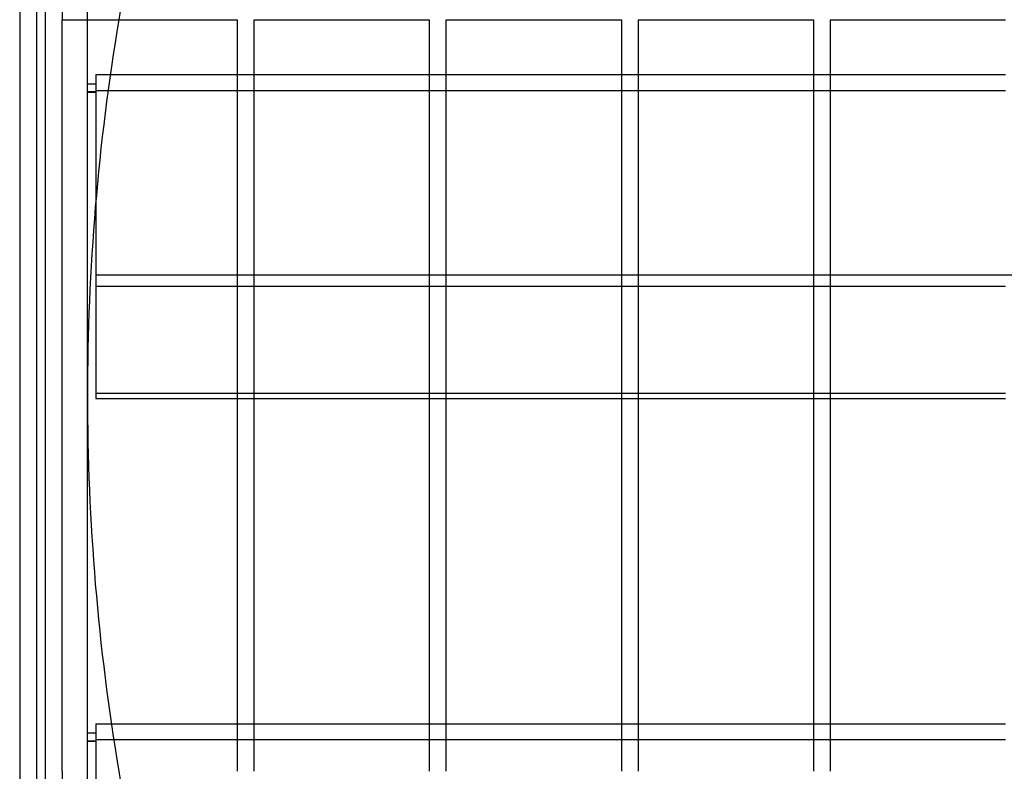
# Model space of a CAD drawing. Header units: millimetres. Extents: x -690 to 690, y -690 to 690.
# Tile 12 of 62: x -690 to -400, y -111 to 111. Entities that reach past the tile are written whole.
import ezdxf

# ---------------------------------------------------------------- set-up
doc = ezdxf.new("R2010")
doc.units = ezdxf.units.MM
doc.layers.add('MAIN-1', color=7, linetype='Continuous')
doc.layers.add('MAIN-2', color=7, linetype='Continuous')

msp = doc.modelspace()

# ---------------------------------------------------------------- linework, layer by layer
at = {"layer": 'MAIN-1'}
for p, q in [((-690, 690), (-690, -690)), ((-682.5, 113.26), (-682.5, -113.26)), ((-677.5, -110.83), (-677.5, 110.83)), ((-677.5, 110.83), (-625.83, 110.83)), ((-670, -110.83), (-670, 110.83)), ((-625.83, 110.83), (-625.83, -110.83)), ((-620.83, -110.83), (-620.83, 110.83)), ((-620.83, 110.83), (-569.17, 110.83)), ((-569.17, 110.83), (-569.17, -110.83)), ((-564.17, -110.83), (-564.17, 110.83)), ((-564.17, 110.83), (-512.5, 110.83)), ((-512.5, 110.83), (-512.5, -110.83)), ((-507.5, -110.83), (-507.5, 110.83)), ((-507.5, 110.83), (-455.83, 110.83)), ((-455.83, 110.83), (-455.83, -110.83)), ((-450.83, -110.83), (-450.83, 110.83)), ((-450.83, 110.83), (-399.17, 110.83)), ((-663.28, 94.64), (-625.83, 94.64)), ((-620.83, 94.64), (-569.17, 94.64)), ((-564.17, 94.64), (-512.5, 94.64)), ((-507.5, 94.64), (-455.83, 94.64)), ((-450.83, 94.64), (-399.17, 94.64)), ((-625.83, 89.88), (-663.94, 89.88)), ((-569.17, 89.88), (-620.83, 89.88)), ((-512.5, 89.88), (-564.17, 89.88)), ((-455.83, 89.88), (-507.5, 89.88)), ((-399.17, 89.88), (-450.83, 89.88)), ((-667.5, 57.83), (-667.5, 32.27)), ((-667.5, 32.27), (-625.83, 32.27)), ((-667.5, 32.27), (-667.5, 0.62)), ((-620.83, 32.27), (-569.17, 32.27)), ((-564.17, 32.27), (-512.5, 32.27)), ((-507.5, 32.27), (-455.83, 32.27)), ((-450.83, 32.27), (-399.17, 32.27)), ((-625.83, 0.62), (-667.5, 0.62)), ((-667.5, 0.62), (-667.5, -0.93)), ((-569.17, 0.62), (-620.83, 0.62)), ((-512.5, 0.62), (-564.17, 0.62)), ((-455.83, 0.62), (-507.5, 0.62)), ((-399.17, 0.62), (-450.83, 0.62)), ((-667.5, -0.93), (-625.83, -0.93)), ((-620.83, -0.93), (-569.17, -0.93)), ((-564.17, -0.93), (-512.5, -0.93)), ((-507.5, -0.93), (-455.83, -0.93)), ((-450.83, -0.93), (-399.17, -0.93)), ((-662.97, -96.79), (-625.83, -96.79)), ((-620.83, -96.79), (-569.17, -96.79)), ((-564.17, -96.79), (-512.5, -96.79)), ((-507.5, -96.79), (-455.83, -96.79)), ((-450.83, -96.79), (-399.17, -96.79)), ((-625.83, -101.55), (-662.26, -101.55)), ((-569.17, -101.55), (-620.83, -101.55)), ((-512.5, -101.55), (-564.17, -101.55)), ((-455.83, -101.55), (-507.5, -101.55)), ((-399.17, -101.55), (-450.83, -101.55))]:
    msp.add_line(p, q, dxfattribs=at)
for start, end in [(170.47821, 180.00002), (179.99998, 189.52179)]:
    msp.add_arc((0, 0), 670, start, end, dxfattribs=at)
at = {"layer": 'MAIN-2'}
for p, q in [((-685, 685), (-685, -685)), ((-670, 110.83), (-670, 115.83)), ((-677.5, 113.26), (-677.5, 110.83)), ((-667.5, 94.64), (-667.5, 89.88)), ((-667.5, 94.64), (-663.28, 94.64)), ((-625.83, 94.64), (-620.83, 94.64)), ((-569.17, 94.64), (-564.17, 94.64)), ((-512.5, 94.64), (-507.5, 94.64)), ((-455.83, 94.64), (-450.83, 94.64)), ((-670, 91.96), (-667.5, 91.96)), ((-670, 91.9), (-667.5, 91.9)), ((-667.5, 89.53), (-670, 89.53)), ((-670, 89.46), (-667.5, 89.46)), ((-667.5, 89.88), (-667.5, 57.83)), ((-663.94, 89.88), (-667.5, 89.88)), ((-620.83, 89.88), (-625.83, 89.88)), ((-564.17, 89.88), (-569.17, 89.88)), ((-507.5, 89.88), (-512.5, 89.88)), ((-450.83, 89.88), (-455.83, 89.88)), ((667.5, 35.48), (-667.5, 35.48)), ((-625.83, 32.27), (-620.83, 32.27)), ((-569.17, 32.27), (-564.17, 32.27)), ((-512.5, 32.27), (-507.5, 32.27)), ((-455.83, 32.27), (-450.83, 32.27)), ((-620.83, 0.62), (-625.83, 0.62)), ((-564.17, 0.62), (-569.17, 0.62)), ((-507.5, 0.62), (-512.5, 0.62)), ((-450.83, 0.62), (-455.83, 0.62)), ((-670, 0), (-670, 0)), ((-625.83, -0.93), (-620.83, -0.93)), ((-569.17, -0.93), (-564.17, -0.93)), ((-512.5, -0.93), (-507.5, -0.93)), ((-455.83, -0.93), (-450.83, -0.93)), ((-667.5, -96.79), (-667.5, -101.55)), ((-667.5, -96.79), (-662.97, -96.79)), ((-625.83, -96.79), (-620.83, -96.79)), ((-569.17, -96.79), (-564.17, -96.79)), ((-512.5, -96.79), (-507.5, -96.79)), ((-455.83, -96.79), (-450.83, -96.79)), ((-670, -99.46), (-667.5, -99.46)), ((-670, -99.53), (-667.5, -99.53)), ((-667.5, -101.55), (-667.5, -159.16)), ((-662.26, -101.55), (-667.5, -101.55)), ((-620.83, -101.55), (-625.83, -101.55)), ((-564.17, -101.55), (-569.17, -101.55)), ((-507.5, -101.55), (-512.5, -101.55)), ((-450.83, -101.55), (-455.83, -101.55)), ((-667.5, -101.9), (-670, -101.9)), ((-670, -101.96), (-667.5, -101.96)), ((-677.5, -110.83), (-677.5, -113.26)), ((-670, -115.83), (-670, -110.83))]:
    msp.add_line(p, q, dxfattribs=at)
for start, end in [(170.04436, 170.47821), (189.52179, 189.95564)]:
    msp.add_arc((0, 0), 670, start, end, dxfattribs=at)

doc.saveas('drawing.dxf')
